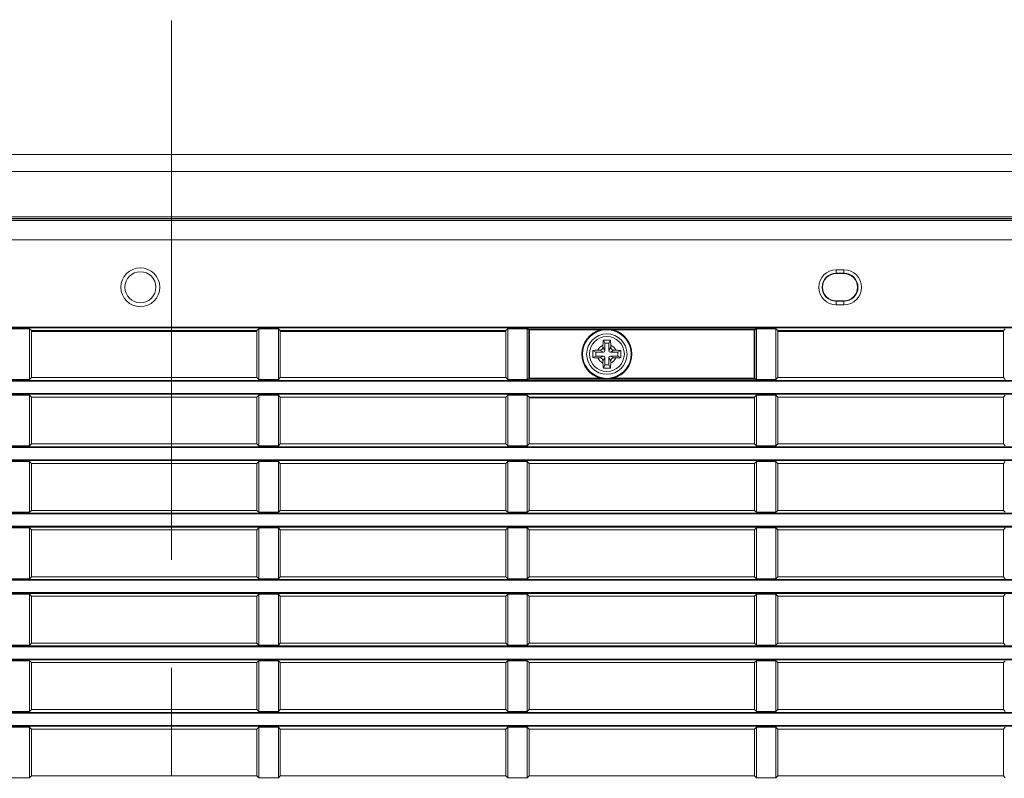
# Model space of a CAD drawing. Header units: millimetres. Extents: x 3925 to 5043, y -86 to 778.
# Tile 153 of 256: x 4069 to 4101, y 367 to 392. Entities that reach past the tile are written whole.
import ezdxf

# ---------------------------------------------------------------- set-up
doc = ezdxf.new("R2010")
doc.units = ezdxf.units.MM
doc.header["$LTSCALE"] = 46.255
doc.header["$PDMODE"] = 3
doc.header["$PDSIZE"] = 1
doc.linetypes.add('AM_ISO08W050', pattern=[18, 12, -1.5, 3, -1.5])
doc.linetypes.add('CENTER', pattern=[0.6, 0.375, -0.075, 0.075, -0.075])
doc.layers.get('0').update_dxf_attribs({"linetype": 'CONTINUOUS'})
doc.layers.get('Defpoints').update_dxf_attribs({"linetype": 'CONTINUOUS'})
for name, color, linetype in [('85-1A626G050DXF_CONTINUOUS_LINE', 7, 'CONTINUOUS'), ('H30-RIGHT-CODXF_CONTINUOUS_LINE', 7, 'CONTINUOUS'), ('H30K-MESH-FODXF_CONTINUOUS_LINE', 7, 'CONTINUOUS'), ('H30K-TOP-COVDXF_CONTINUOUS_LINE', 7, 'CONTINUOUS')]:
    doc.layers.add(name, color=color, linetype=linetype)
doc.layers.add('AM_7', color=4, linetype='AM_ISO08W050', lineweight=25)
doc.styles.add('SLDTEXTSTYLE0', font='arialbd.ttf', dxfattribs={"height": 5.5})
doc.styles.add('SLDTEXTSTYLE2', font='arial.ttf')
doc.dimstyles.new('SLDDIMSTYLE1', dxfattribs={"dimtxt": 5.650301, "dimasz": 4.572, "dimexe": 0, "dimexo": 0.0625, "dimgap": 1.412575, "dimtad": 0, "dimtih": 1, "dimtoh": 1, "dimlfac": 3.5, "dimrnd": 1e-09, "dimzin": 4, "dimdsep": 46, "dimtxsty": 'SLDTEXTSTYLE0', "dimsah": 1, "dimcen": 0.09, "dimadec": 0, "dimazin": 1, "dimtol": 1, "dimtp": 0.8, "dimtm": 0.8, "dimtfac": 1, "dimtdec": 1, "dimtofl": 0, "dimtmove": 0, "dimatfit": 3, "dimfxl": 1, "dimfrac": 2, "dimtolj": 1, "dimarcsym": 0})

# ---------------------------------------------------------------- blocks, each defined once
blk = doc.blocks.new('*D89')
at = {"color": 0, "linetype": 'Continuous', "lineweight": -2}
for p, q in [((4026.494, 366.074), (4026.494, 407.698)), ((4127.469, 407.698), (4029.494, 407.698)), ((4130.469, 362.617), (4130.469, 407.698))]:
    blk.add_line(p, q, dxfattribs=at)
at = {"color": 0, "linetype": 'Continuous', "lineweight": 0}
for points in [[(4029.494, 408.198), (4029.494, 407.198), (4026.494, 407.698)], [(4127.469, 408.198), (4127.469, 407.198), (4130.469, 407.698)]]:
    blk.add_solid(points, dxfattribs=at)
at = {"layer": 'Defpoints', "color": 0, "linetype": 'Continuous', "lineweight": 0}
for p in [(4026.494, 407.698), (4026.494, 366.011), (4130.469, 362.555)]:
    blk.add_point(p, dxfattribs=at)
at = {"color": 0, "linetype": 'Continuous', "lineweight": 0, "insert": (4078.481, 411.033), "char_height": 3, "attachment_point": 5, "style": 'SLDTEXTSTYLE2'}
blk.add_mtext('\\A1;415.90 [16.37]', dxfattribs=at)

msp = doc.modelspace()

# ---------------------------------------------------------------- linework, layer by layer
at = {"layer": '85-1A626G050DXF_CONTINUOUS_LINE', "color": 7, "linetype": 'Continuous', "lineweight": 0}
for p, q in [((4087.8688, 381.2987), (4087.8688, 381.2373)), ((4087.9313, 381.1248), (4087.8688, 381.2373)), ((4087.9313, 381.3623), (4087.8815, 381.4619)), ((4087.9313, 381.3623), (4087.9313, 381.1248)), ((4088.0563, 381.3623), (4087.9313, 381.3623)), ((4088.0563, 381.3623), (4088.1062, 381.4619)), ((4088.0563, 381.1248), (4088.0563, 381.3623)), ((4088.0563, 381.1248), (4088.1188, 381.2373)), ((4088.1188, 381.2987), (4088.1188, 381.2373)), ((4087.6438, 381.0748), (4087.5442, 381.1246)), ((4087.6438, 380.9498), (4087.5442, 380.8999)), ((4087.6438, 381.0748), (4087.6438, 380.9498)), ((4087.8813, 381.0748), (4087.6438, 381.0748)), ((4087.6438, 380.9498), (4087.8813, 380.9498)), ((4087.7074, 381.1373), (4087.7688, 381.1373)), ((4087.7074, 380.8873), (4087.7688, 380.8873)), ((4087.8813, 381.0748), (4087.7688, 381.1373)), ((4087.8813, 380.9498), (4087.7688, 380.8873)), ((4087.9313, 380.8998), (4087.8688, 380.7873)), ((4087.9313, 380.8998), (4087.9313, 380.6623)), ((4088.0563, 380.6623), (4088.0563, 380.8998)), ((4088.0563, 380.8998), (4088.1188, 380.7873)), ((4088.1063, 381.0748), (4088.2188, 381.1373)), ((4088.3438, 381.0748), (4088.1063, 381.0748)), ((4088.1063, 380.9498), (4088.3438, 380.9498)), ((4088.1063, 380.9498), (4088.2188, 380.8873)), ((4088.2803, 381.1373), (4088.2188, 381.1373)), ((4088.2803, 380.8873), (4088.2188, 380.8873)), ((4088.3438, 381.0748), (4088.4435, 381.1246)), ((4088.3438, 380.9498), (4088.3438, 381.0748)), ((4088.3438, 380.9498), (4088.4435, 380.8999)), ((4087.8688, 380.7258), (4087.8688, 380.7873)), ((4087.9313, 380.6623), (4087.8815, 380.5626)), ((4087.9313, 380.6623), (4088.0563, 380.6623)), ((4088.0563, 380.6623), (4088.1062, 380.5626)), ((4088.1188, 380.7258), (4088.1188, 380.7873))]:
    msp.add_line(p, q, dxfattribs=at)
for points in [[(4087.8688, 381.2987), (4087.8692, 381.3288), (4087.8702, 381.3547), (4087.8715, 381.3771), (4087.8731, 381.3967), (4087.8748, 381.4144), (4087.8768, 381.4308), (4087.879, 381.4466), (4087.8815, 381.4619)], [(4087.8815, 381.4619), (4087.9186, 381.4639), (4087.9561, 381.4651), (4087.9938, 381.4655)], [(4087.9938, 381.4655), (4088.0316, 381.4651), (4088.0691, 381.4639), (4088.1062, 381.4619)], [(4088.1062, 381.4619), (4088.1087, 381.4465), (4088.1109, 381.4305), (4088.1129, 381.4139), (4088.1147, 381.3962), (4088.1162, 381.3765), (4088.1175, 381.3543), (4088.1185, 381.3285), (4088.1188, 381.2987)], [(4087.5442, 380.8999), (4087.5424, 380.9319), (4087.5412, 380.964), (4087.5406, 380.9962), (4087.5406, 381.0284), (4087.5412, 381.0605), (4087.5424, 381.0926), (4087.5442, 381.1246)], [(4087.5442, 381.1246), (4087.5807, 381.13), (4087.6205, 381.134), (4087.6631, 381.1364), (4087.7074, 381.1373)], [(4087.7074, 380.8873), (4087.6719, 380.8878), (4087.6373, 380.8894), (4087.6042, 380.892), (4087.5731, 380.8955), (4087.5442, 380.8999)], [(4088.2803, 381.1373), (4088.3158, 381.1367), (4088.3504, 381.1351), (4088.3835, 381.1325), (4088.4146, 381.129), (4088.4435, 381.1246)], [(4088.4435, 380.8999), (4088.407, 380.8945), (4088.3672, 380.8906), (4088.3246, 380.8881), (4088.2803, 380.8873)], [(4088.4435, 381.1246), (4088.4453, 381.0926), (4088.4465, 381.0605), (4088.4471, 381.0284), (4088.4471, 380.9962), (4088.4465, 380.964), (4088.4453, 380.9319), (4088.4435, 380.8999)], [(4087.8815, 380.5626), (4087.879, 380.578), (4087.8768, 380.594), (4087.8748, 380.6106), (4087.873, 380.6283), (4087.8715, 380.648), (4087.8702, 380.6702), (4087.8692, 380.696), (4087.8688, 380.7258)], [(4088.1188, 380.7258), (4088.1185, 380.6957), (4088.1175, 380.6698), (4088.1162, 380.6474), (4088.1146, 380.6278), (4088.1128, 380.6101), (4088.1109, 380.5937), (4088.1087, 380.5779), (4088.1062, 380.5626)], [(4087.9938, 380.559), (4087.9561, 380.5594), (4087.9186, 380.5606), (4087.8815, 380.5626)], [(4088.1062, 380.5626), (4088.0691, 380.5606), (4088.0316, 380.5594), (4087.9938, 380.559)]]:
    msp.add_lwpolyline(points, dxfattribs=at)
msp.add_circle((4087.9938, 381.0123), 0.5625, dxfattribs=at)
for centre, radius, start, end in [((4087.9938, 381.0123), 0.3125, 113.57818, 156.42182), ((4087.7688, 381.2373), 0.1, 270, 0), ((4087.9938, 381.0123), 0.3125, 23.57818, 66.42182), ((4088.2188, 381.2373), 0.1, 180, 270), ((4087.9938, 381.0123), 0.3125, 203.57818, 246.42182), ((4087.7688, 380.7873), 0.1, 0, 90), ((4087.8813, 381.1248), 0.05, 270, 0), ((4087.8813, 380.8998), 0.05, 0, 90), ((4088.1063, 381.1248), 0.05, 180, 270), ((4088.1063, 380.8998), 0.05, 90, 180), ((4087.9938, 381.0123), 0.3125, 293.57818, 336.42182), ((4088.2188, 380.7873), 0.1, 90, 180)]:
    msp.add_arc(centre, radius, start, end, dxfattribs=at)
at = {"layer": 'AM_7', "linetype": 'CENTER', "lineweight": 15}
msp.add_line((4073.9944, 391.7398), (4073.9933, 333.3648), dxfattribs=at)
at = {"layer": 'H30-RIGHT-CODXF_CONTINUOUS_LINE', "color": 7, "linetype": 'Continuous', "lineweight": 0}
for p, q in [((4038.9938, 385.3099), (4112.9938, 385.3099)), ((4038.9938, 384.6896), (4112.9938, 384.6896)), ((4095.3688, 383.7248), (4095.3688, 383.5998)), ((4095.3688, 383.7248), (4095.6188, 383.7248)), ((4095.3688, 383.6131), (4095.6188, 383.6131)), ((4095.6188, 383.5998), (4095.3688, 383.5998)), ((4095.6188, 383.7248), (4095.6188, 383.5998)), ((4095.3688, 382.5998), (4095.3688, 382.7248)), ((4095.3688, 382.7248), (4095.6188, 382.7248)), ((4095.6188, 382.7114), (4095.3688, 382.7114)), ((4095.6188, 382.5998), (4095.3688, 382.5998)), ((4095.6188, 382.5998), (4095.6188, 382.7248)), ((4038.9938, 381.8815), (4112.9938, 381.8815)), ((4038.9938, 381.8566), (4112.9938, 381.8566)), ((4068.7188, 381.8286), (4069.4325, 381.8286)), ((4069.4325, 380.1959), (4069.4325, 381.8286)), ((4069.4938, 381.7673), (4069.4325, 381.8286)), ((4069.4938, 380.2573), (4069.4938, 381.7673)), ((4076.7438, 381.7673), (4069.4938, 381.7673)), ((4069.4938, 381.7373), (4076.7438, 381.7373)), ((4076.8052, 381.8286), (4076.7438, 381.7673)), ((4076.7438, 380.2573), (4076.7438, 381.7673)), ((4076.8052, 381.8286), (4076.8052, 380.1959)), ((4076.8052, 381.8286), (4077.4325, 381.8286)), ((4077.4325, 380.1959), (4077.4325, 381.8286)), ((4077.4938, 381.7673), (4077.4325, 381.8286)), ((4077.4938, 380.2573), (4077.4938, 381.7673)), ((4084.7438, 381.7673), (4077.4938, 381.7673)), ((4077.4938, 381.7373), (4084.7438, 381.7373)), ((4084.8052, 381.8286), (4084.7438, 381.7673)), ((4084.7438, 381.7673), (4084.7438, 380.2573)), ((4084.8052, 381.8286), (4084.8052, 380.1959)), ((4084.8052, 381.8286), (4085.4617, 381.8286)), ((4085.4356, 380.2198), (4085.4356, 381.8048)), ((4085.4871, 381.7912), (4085.4356, 381.8048)), ((4085.5098, 381.816), (4085.4617, 381.8286)), ((4085.4871, 381.7912), (4085.4871, 380.2333)), ((4085.4871, 381.7912), (4087.7909, 381.7912)), ((4085.5098, 381.816), (4085.507, 381.8156)), ((4085.5098, 380.2085), (4085.5098, 381.816)), ((4085.5098, 381.816), (4092.7279, 381.816)), ((4087.7909, 381.7912), (4087.7972, 381.7671)), ((4088.1968, 381.7912), (4088.1905, 381.7671)), ((4088.1968, 381.7912), (4092.7506, 381.7912)), ((4092.7279, 381.816), (4092.776, 381.8286)), ((4092.7279, 380.2085), (4092.7279, 381.816)), ((4092.7506, 381.7912), (4092.8021, 381.8048)), ((4092.7506, 380.2333), (4092.7506, 381.7912)), ((4092.776, 381.8286), (4093.4325, 381.8286)), ((4092.8021, 381.8048), (4092.8021, 380.2198)), ((4093.4325, 380.1959), (4093.4325, 381.8286)), ((4093.4938, 381.7673), (4093.4325, 381.8286)), ((4093.4938, 380.2573), (4093.4938, 381.7673)), ((4100.7438, 381.7673), (4093.4938, 381.7673)), ((4093.4938, 381.7373), (4100.7438, 381.7373)), ((4100.8052, 381.8286), (4100.7438, 381.7673)), ((4100.7438, 380.2573), (4100.7438, 381.7673)), ((4069.4325, 380.1959), (4069.4938, 380.2573)), ((4069.4938, 380.2573), (4076.7438, 380.2573)), ((4076.7438, 380.2573), (4076.8052, 380.1959)), ((4077.4325, 380.1959), (4077.4938, 380.2573)), ((4077.4938, 380.2573), (4084.7438, 380.2573)), ((4084.7438, 380.2573), (4084.8052, 380.1959)), ((4087.7909, 380.2333), (4087.7972, 380.2574)), ((4088.1968, 380.2333), (4088.1905, 380.2574)), ((4093.4325, 380.1959), (4093.4938, 380.2573)), ((4093.4938, 380.2573), (4100.7438, 380.2573)), ((4100.7438, 380.2573), (4100.8052, 380.1959)), ((4112.9938, 380.1679), (4038.9938, 380.1679)), ((4112.9938, 380.143), (4038.9938, 380.143)), ((4069.4325, 380.1959), (4068.7188, 380.1959)), ((4077.4325, 380.1959), (4076.8052, 380.1959)), ((4085.4617, 380.1959), (4084.8052, 380.1959)), ((4085.4871, 380.2333), (4085.4356, 380.2198)), ((4085.5098, 380.2085), (4085.4617, 380.1959)), ((4087.7909, 380.2333), (4085.4871, 380.2333)), ((4092.7279, 380.2085), (4085.5098, 380.2085)), ((4092.7506, 380.2333), (4088.1968, 380.2333)), ((4092.7279, 380.2085), (4092.7307, 380.2089)), ((4092.7279, 380.2085), (4092.776, 380.1959)), ((4092.7506, 380.2333), (4092.8021, 380.2198)), ((4093.4325, 380.1959), (4092.776, 380.1959)), ((4038.9938, 379.7465), (4112.9938, 379.7465)), ((4038.9938, 379.7216), (4112.9938, 379.7216)), ((4068.8052, 379.6936), (4069.4325, 379.6936)), ((4069.4325, 378.0609), (4069.4325, 379.6936)), ((4069.4938, 379.6323), (4069.4325, 379.6936)), ((4069.4938, 378.1223), (4069.4938, 379.6323)), ((4069.4938, 379.6323), (4076.7438, 379.6323)), ((4076.8052, 379.6936), (4076.7438, 379.6323)), ((4076.7438, 378.1223), (4076.7438, 379.6323)), ((4076.8052, 379.6936), (4076.8052, 378.0609)), ((4076.8052, 379.6936), (4077.4325, 379.6936)), ((4077.4325, 378.0609), (4077.4325, 379.6936)), ((4077.4938, 379.6323), (4077.4325, 379.6936)), ((4077.4938, 378.1223), (4077.4938, 379.6323)), ((4077.4938, 379.6323), (4084.7438, 379.6323)), ((4084.8052, 379.6936), (4084.7438, 379.6323)), ((4084.7438, 378.1223), (4084.7438, 379.6323)), ((4084.8052, 379.6936), (4084.8052, 378.0609)), ((4084.8052, 379.6936), (4085.4325, 379.6936)), ((4085.4325, 378.0609), (4085.4325, 379.6936)), ((4085.4325, 379.6936), (4085.4938, 379.6323)), ((4085.4938, 378.1223), (4085.4938, 379.6323)), ((4085.4938, 379.6323), (4092.7438, 379.6323)), ((4092.8052, 379.6936), (4092.7438, 379.6323)), ((4092.7438, 378.1223), (4092.7438, 379.6323)), ((4092.8052, 379.6936), (4092.8052, 378.0609)), ((4092.8052, 379.6936), (4093.4325, 379.6936)), ((4093.4325, 378.0609), (4093.4325, 379.6936)), ((4093.4938, 379.6323), (4093.4325, 379.6936)), ((4093.4938, 378.1223), (4093.4938, 379.6323)), ((4093.4938, 379.6323), (4100.7438, 379.6323)), ((4100.8052, 379.6936), (4100.7438, 379.6323)), ((4100.7438, 378.1223), (4100.7438, 379.6323)), ((4085.4938, 379.6023), (4092.7438, 379.6023)), ((4069.4325, 378.0609), (4068.8052, 378.0609)), ((4069.4325, 378.0609), (4069.4938, 378.1223)), ((4076.7438, 378.1223), (4069.4938, 378.1223)), ((4076.7438, 378.1223), (4076.8052, 378.0609)), ((4077.4325, 378.0609), (4076.8052, 378.0609)), ((4077.4325, 378.0609), (4077.4938, 378.1223)), ((4084.7438, 378.1223), (4077.4938, 378.1223)), ((4084.7438, 378.1223), (4084.8052, 378.0609)), ((4085.4325, 378.0609), (4084.8052, 378.0609)), ((4085.4325, 378.0609), (4085.4938, 378.1223)), ((4092.7438, 378.1223), (4085.4938, 378.1223)), ((4092.7438, 378.1223), (4092.8052, 378.0609)), ((4093.4325, 378.0609), (4092.8052, 378.0609)), ((4093.4325, 378.0609), (4093.4938, 378.1223)), ((4100.7438, 378.1223), (4093.4938, 378.1223)), ((4100.7438, 378.1223), (4100.8052, 378.0609)), ((4112.9938, 378.0329), (4038.9938, 378.0329)), ((4112.9938, 378.008), (4038.9938, 378.008)), ((4038.9938, 377.6115), (4112.9938, 377.6115)), ((4038.9938, 377.5866), (4112.9938, 377.5866)), ((4068.8052, 377.5586), (4069.4325, 377.5586)), ((4069.4325, 375.9259), (4069.4325, 377.5586)), ((4069.4938, 377.4973), (4069.4325, 377.5586)), ((4069.4938, 375.9873), (4069.4938, 377.4973)), ((4076.7438, 377.4973), (4069.4938, 377.4973)), ((4076.8052, 377.5586), (4076.7438, 377.4973)), ((4076.7438, 375.9873), (4076.7438, 377.4973)), ((4076.8052, 377.5586), (4076.8052, 375.9259)), ((4076.8052, 377.5586), (4077.4325, 377.5586)), ((4077.4325, 375.9259), (4077.4325, 377.5586)), ((4077.4938, 377.4973), (4077.4325, 377.5586)), ((4077.4938, 375.9873), (4077.4938, 377.4973)), ((4084.7438, 377.4973), (4077.4938, 377.4973)), ((4084.8052, 377.5586), (4084.7438, 377.4973)), ((4084.7438, 375.9873), (4084.7438, 377.4973)), ((4084.8052, 377.5586), (4084.8052, 375.9259)), ((4084.8052, 377.5586), (4085.4325, 377.5586)), ((4085.4325, 375.9259), (4085.4325, 377.5586)), ((4085.4938, 377.4973), (4085.4325, 377.5586)), ((4085.4938, 377.4973), (4085.4938, 375.9873)), ((4092.7438, 377.4973), (4085.4938, 377.4973)), ((4092.8052, 377.5586), (4092.7438, 377.4973)), ((4092.7438, 375.9873), (4092.7438, 377.4973)), ((4092.8052, 377.5586), (4092.8052, 375.9259)), ((4092.8052, 377.5586), (4093.4325, 377.5586)), ((4093.4325, 375.9259), (4093.4325, 377.5586)), ((4093.4938, 377.4973), (4093.4325, 377.5586)), ((4093.4938, 375.9873), (4093.4938, 377.4973)), ((4100.7438, 377.4973), (4093.4938, 377.4973)), ((4100.8052, 377.5586), (4100.7438, 377.4973)), ((4100.7438, 375.9873), (4100.7438, 377.4973)), ((4112.9938, 375.8979), (4038.9938, 375.8979)), ((4112.9938, 375.873), (4038.9938, 375.873)), ((4069.4325, 375.9259), (4068.8052, 375.9259)), ((4069.4325, 375.9259), (4069.4938, 375.9873)), ((4076.7438, 375.9873), (4069.4938, 375.9873)), ((4076.7438, 375.9873), (4076.8052, 375.9259)), ((4077.4325, 375.9259), (4076.8052, 375.9259)), ((4077.4325, 375.9259), (4077.4938, 375.9873)), ((4084.7438, 375.9873), (4077.4938, 375.9873)), ((4084.7438, 375.9873), (4084.8052, 375.9259)), ((4085.4325, 375.9259), (4084.8052, 375.9259)), ((4085.4325, 375.9259), (4085.4938, 375.9873)), ((4092.7438, 375.9873), (4085.4938, 375.9873)), ((4092.7438, 375.9873), (4092.8052, 375.9259)), ((4093.4325, 375.9259), (4092.8052, 375.9259)), ((4093.4325, 375.9259), (4093.4938, 375.9873)), ((4100.7438, 375.9873), (4093.4938, 375.9873)), ((4100.7438, 375.9873), (4100.8052, 375.9259)), ((4038.9938, 375.4765), (4112.9938, 375.4765)), ((4038.9938, 375.4516), (4112.9938, 375.4516)), ((4068.8052, 375.4236), (4069.4325, 375.4236)), ((4069.4325, 373.7909), (4069.4325, 375.4236)), ((4069.4938, 375.3623), (4069.4325, 375.4236)), ((4069.4938, 373.8523), (4069.4938, 375.3623)), ((4076.7438, 375.3623), (4069.4938, 375.3623)), ((4076.8052, 375.4236), (4076.7438, 375.3623)), ((4076.7438, 373.8523), (4076.7438, 375.3623)), ((4076.8052, 375.4236), (4076.8052, 373.7909)), ((4076.8052, 375.4236), (4077.4325, 375.4236)), ((4077.4325, 373.7909), (4077.4325, 375.4236)), ((4077.4938, 375.3623), (4077.4325, 375.4236)), ((4077.4938, 373.8523), (4077.4938, 375.3623)), ((4084.7438, 375.3623), (4077.4938, 375.3623)), ((4084.8052, 375.4236), (4084.7438, 375.3623)), ((4084.7438, 373.8523), (4084.7438, 375.3623)), ((4084.8052, 375.4236), (4084.8052, 373.7909)), ((4084.8052, 375.4236), (4085.4325, 375.4236)), ((4085.4325, 373.7909), (4085.4325, 375.4236)), ((4085.4938, 375.3623), (4085.4325, 375.4236)), ((4085.4938, 375.3623), (4085.4938, 373.8523)), ((4092.7438, 375.3623), (4085.4938, 375.3623)), ((4092.8052, 375.4236), (4092.7438, 375.3623)), ((4092.7438, 373.8523), (4092.7438, 375.3623)), ((4092.8052, 375.4236), (4092.8052, 373.7909)), ((4092.8052, 375.4236), (4093.4325, 375.4236)), ((4093.4325, 373.7909), (4093.4325, 375.4236)), ((4093.4938, 375.3623), (4093.4325, 375.4236)), ((4093.4938, 373.8523), (4093.4938, 375.3623)), ((4100.7438, 375.3623), (4093.4938, 375.3623)), ((4100.8052, 375.4236), (4100.7438, 375.3623)), ((4100.7438, 373.8523), (4100.7438, 375.3623)), ((4112.9938, 373.7629), (4038.9938, 373.7629)), ((4112.9938, 373.738), (4038.9938, 373.738)), ((4069.4325, 373.7909), (4068.8052, 373.7909)), ((4069.4325, 373.7909), (4069.4938, 373.8523)), ((4076.7438, 373.8523), (4069.4938, 373.8523)), ((4076.7438, 373.8523), (4076.8052, 373.7909)), ((4077.4325, 373.7909), (4076.8052, 373.7909)), ((4077.4325, 373.7909), (4077.4938, 373.8523)), ((4084.7438, 373.8523), (4077.4938, 373.8523)), ((4084.7438, 373.8523), (4084.8052, 373.7909)), ((4085.4325, 373.7909), (4084.8052, 373.7909)), ((4085.4325, 373.7909), (4085.4938, 373.8523)), ((4092.7438, 373.8523), (4085.4938, 373.8523)), ((4092.7438, 373.8523), (4092.8052, 373.7909)), ((4093.4325, 373.7909), (4092.8052, 373.7909)), ((4093.4325, 373.7909), (4093.4938, 373.8523)), ((4100.7438, 373.8523), (4093.4938, 373.8523)), ((4100.7438, 373.8523), (4100.8052, 373.7909)), ((4038.9938, 373.3415), (4112.9938, 373.3415)), ((4038.9938, 373.3166), (4112.9938, 373.3166)), ((4068.8052, 373.2886), (4069.4325, 373.2886)), ((4069.4325, 371.6559), (4069.4325, 373.2886)), ((4069.4938, 373.2273), (4069.4325, 373.2886)), ((4076.8052, 373.2886), (4076.7438, 373.2273)), ((4076.8052, 373.2886), (4076.8052, 371.6559)), ((4076.8052, 373.2886), (4077.4325, 373.2886)), ((4077.4325, 371.6559), (4077.4325, 373.2886)), ((4077.4938, 373.2273), (4077.4325, 373.2886)), ((4084.8052, 373.2886), (4084.7438, 373.2273)), ((4084.8052, 373.2886), (4084.8052, 371.6559)), ((4084.8052, 373.2886), (4085.4325, 373.2886)), ((4085.4325, 371.6559), (4085.4325, 373.2886)), ((4085.4938, 373.2273), (4085.4325, 373.2886)), ((4092.8052, 373.2886), (4092.7438, 373.2273)), ((4092.8052, 373.2886), (4092.8052, 371.6559)), ((4092.8052, 373.2886), (4093.4325, 373.2886)), ((4093.4325, 371.6559), (4093.4325, 373.2886)), ((4093.4938, 373.2273), (4093.4325, 373.2886)), ((4100.8052, 373.2886), (4100.7438, 373.2273)), ((4069.4938, 371.7173), (4069.4938, 373.2273)), ((4076.7438, 373.2273), (4069.4938, 373.2273)), ((4076.7438, 371.7173), (4076.7438, 373.2273)), ((4077.4938, 371.7173), (4077.4938, 373.2273)), ((4084.7438, 373.2273), (4077.4938, 373.2273)), ((4084.7438, 371.7173), (4084.7438, 373.2273)), ((4085.4938, 373.2273), (4085.4938, 371.7173)), ((4092.7438, 373.2273), (4085.4938, 373.2273)), ((4092.7438, 371.7173), (4092.7438, 373.2273)), ((4093.4938, 371.7173), (4093.4938, 373.2273)), ((4100.7438, 373.2273), (4093.4938, 373.2273)), ((4100.7438, 371.7173), (4100.7438, 373.2273)), ((4069.4325, 371.6559), (4069.4938, 371.7173)), ((4076.7438, 371.7173), (4069.4938, 371.7173)), ((4076.7438, 371.7173), (4076.8052, 371.6559)), ((4077.4325, 371.6559), (4077.4938, 371.7173)), ((4084.7438, 371.7173), (4077.4938, 371.7173)), ((4084.7438, 371.7173), (4084.8052, 371.6559)), ((4085.4325, 371.6559), (4085.4938, 371.7173)), ((4092.7438, 371.7173), (4085.4938, 371.7173)), ((4092.7438, 371.7173), (4092.8052, 371.6559)), ((4093.4325, 371.6559), (4093.4938, 371.7173)), ((4100.7438, 371.7173), (4093.4938, 371.7173)), ((4100.7438, 371.7173), (4100.8052, 371.6559)), ((4112.9938, 371.6279), (4038.9938, 371.6279)), ((4112.9938, 371.603), (4038.9938, 371.603)), ((4069.4325, 371.6559), (4068.8052, 371.6559)), ((4077.4325, 371.6559), (4076.8052, 371.6559)), ((4085.4325, 371.6559), (4084.8052, 371.6559)), ((4093.4325, 371.6559), (4092.8052, 371.6559)), ((4038.9938, 371.2065), (4112.9938, 371.2065)), ((4038.9938, 371.1816), (4112.9938, 371.1816)), ((4068.8052, 371.1536), (4069.4325, 371.1536)), ((4069.4325, 369.5209), (4069.4325, 371.1536)), ((4069.4938, 371.0923), (4069.4325, 371.1536)), ((4069.4938, 369.5823), (4069.4938, 371.0923)), ((4076.7438, 371.0923), (4069.4938, 371.0923)), ((4076.8052, 371.1536), (4076.7438, 371.0923)), ((4076.7438, 369.5823), (4076.7438, 371.0923)), ((4076.8052, 371.1536), (4076.8052, 369.5209)), ((4076.8052, 371.1536), (4077.4325, 371.1536)), ((4077.4325, 369.5209), (4077.4325, 371.1536)), ((4077.4938, 371.0923), (4077.4325, 371.1536)), ((4077.4938, 369.5823), (4077.4938, 371.0923)), ((4084.7438, 371.0923), (4077.4938, 371.0923)), ((4084.8052, 371.1536), (4084.7438, 371.0923)), ((4084.7438, 369.5823), (4084.7438, 371.0923)), ((4084.8052, 371.1536), (4084.8052, 369.5209)), ((4084.8052, 371.1536), (4085.4325, 371.1536)), ((4085.4325, 369.5209), (4085.4325, 371.1536)), ((4085.4938, 371.0923), (4085.4325, 371.1536)), ((4085.4938, 371.0923), (4085.4938, 369.5823)), ((4092.7438, 371.0923), (4085.4938, 371.0923)), ((4092.8052, 371.1536), (4092.7438, 371.0923)), ((4092.7438, 369.5823), (4092.7438, 371.0923)), ((4092.8052, 371.1536), (4093.4325, 371.1536)), ((4092.8052, 371.1536), (4092.8052, 369.5209)), ((4093.4325, 369.5209), (4093.4325, 371.1536)), ((4093.4938, 371.0923), (4093.4325, 371.1536)), ((4100.7438, 371.0923), (4093.4938, 371.0923)), ((4093.4938, 369.5823), (4093.4938, 371.0923)), ((4100.8052, 371.1536), (4100.7438, 371.0923)), ((4100.7438, 369.5823), (4100.7438, 371.0923)), ((4112.9938, 369.4929), (4038.9938, 369.4929)), ((4069.4325, 369.5209), (4068.8052, 369.5209)), ((4069.4325, 369.5209), (4069.4938, 369.5823)), ((4076.7438, 369.5823), (4069.4938, 369.5823)), ((4076.7438, 369.5823), (4076.8052, 369.5209)), ((4077.4325, 369.5209), (4076.8052, 369.5209)), ((4077.4325, 369.5209), (4077.4938, 369.5823)), ((4084.7438, 369.5823), (4077.4938, 369.5823)), ((4084.7438, 369.5823), (4084.8052, 369.5209)), ((4085.4325, 369.5209), (4084.8052, 369.5209)), ((4085.4325, 369.5209), (4085.4938, 369.5823)), ((4092.7438, 369.5823), (4085.4938, 369.5823)), ((4092.7438, 369.5823), (4092.8052, 369.5209)), ((4093.4325, 369.5209), (4092.8052, 369.5209)), ((4093.4325, 369.5209), (4093.4938, 369.5823)), ((4100.7438, 369.5823), (4093.4938, 369.5823)), ((4100.7438, 369.5823), (4100.8052, 369.5209)), ((4112.9938, 369.468), (4038.9938, 369.468)), ((4038.9938, 369.0715), (4112.9938, 369.0715)), ((4038.9938, 369.0466), (4112.9938, 369.0466)), ((4068.8052, 369.0186), (4069.4325, 369.0186)), ((4069.4325, 367.3859), (4069.4325, 369.0186)), ((4069.4938, 368.9573), (4069.4325, 369.0186)), ((4069.4938, 367.4473), (4069.4938, 368.9573)), ((4076.7438, 368.9573), (4069.4938, 368.9573)), ((4076.8052, 369.0186), (4076.7438, 368.9573)), ((4076.7438, 367.4473), (4076.7438, 368.9573)), ((4076.8052, 369.0186), (4076.8052, 367.3859)), ((4076.8052, 369.0186), (4077.4325, 369.0186)), ((4077.4325, 367.3859), (4077.4325, 369.0186)), ((4077.4938, 368.9573), (4077.4325, 369.0186)), ((4077.4938, 367.4473), (4077.4938, 368.9573)), ((4084.7438, 368.9573), (4077.4938, 368.9573)), ((4084.8052, 369.0186), (4084.7438, 368.9573)), ((4084.7438, 367.4473), (4084.7438, 368.9573)), ((4084.8052, 369.0186), (4084.8052, 367.3859)), ((4084.8052, 369.0186), (4085.4325, 369.0186)), ((4085.4325, 367.3859), (4085.4325, 369.0186)), ((4085.4938, 368.9573), (4085.4325, 369.0186)), ((4085.4938, 368.9573), (4085.4938, 367.4473)), ((4092.7438, 368.9573), (4085.4938, 368.9573)), ((4092.8052, 369.0186), (4092.7438, 368.9573)), ((4092.7438, 367.4473), (4092.7438, 368.9573)), ((4092.8052, 369.0186), (4093.4325, 369.0186)), ((4092.8052, 369.0186), (4092.8052, 367.3859)), ((4093.4938, 368.9573), (4093.4325, 369.0186)), ((4093.4325, 367.3859), (4093.4325, 369.0186)), ((4100.7438, 368.9573), (4093.4938, 368.9573)), ((4093.4938, 367.4473), (4093.4938, 368.9573)), ((4100.8052, 369.0186), (4100.7438, 368.9573)), ((4100.7438, 367.4473), (4100.7438, 368.9573)), ((4069.4325, 367.3859), (4068.8052, 367.3859)), ((4069.4325, 367.3859), (4069.4938, 367.4473)), ((4076.7438, 367.4473), (4069.4938, 367.4473)), ((4076.7438, 367.4473), (4076.8052, 367.3859)), ((4077.4325, 367.3859), (4076.8052, 367.3859)), ((4077.4325, 367.3859), (4077.4938, 367.4473)), ((4084.7438, 367.4473), (4077.4938, 367.4473)), ((4084.7438, 367.4473), (4084.8052, 367.3859)), ((4085.4325, 367.3859), (4084.8052, 367.3859)), ((4085.4325, 367.3859), (4085.4938, 367.4473)), ((4092.7438, 367.4473), (4085.4938, 367.4473)), ((4092.7438, 367.4473), (4092.8052, 367.3859)), ((4093.4325, 367.3859), (4092.8052, 367.3859)), ((4093.4325, 367.3859), (4093.4938, 367.4473)), ((4100.7438, 367.4473), (4093.4938, 367.4473)), ((4100.7438, 367.4473), (4100.8052, 367.3859))]:
    msp.add_line(p, q, dxfattribs=at)
for points in [[(4085.4967, 381.8107), (4085.4905, 381.8031), (4085.4871, 381.7912)], [(4085.507, 381.8156), (4085.4987, 381.8122), (4085.4967, 381.8107)], [(4087.7909, 381.7912), (4087.8482, 381.7976), (4087.9051, 381.8019), (4087.9626, 381.8042), (4088.0201, 381.8043), (4088.0785, 381.8022), (4088.1376, 381.7978), (4088.1968, 381.7912)], [(4087.7972, 381.7671), (4087.8527, 381.7795), (4087.9079, 381.7879), (4087.9635, 381.7923), (4088.0193, 381.7924), (4088.0759, 381.7883), (4088.1332, 381.7799), (4088.1905, 381.7671)], [(4092.7506, 381.7912), (4092.7472, 381.8032), (4092.7389, 381.8123), (4092.7279, 381.816)], [(4088.1905, 380.2574), (4088.135, 380.245), (4088.0798, 380.2366), (4088.0242, 380.2323), (4087.9684, 380.2321), (4087.9118, 380.2362), (4087.8545, 380.2446), (4087.7972, 380.2574)], [(4085.4871, 380.2333), (4085.4905, 380.2213), (4085.4988, 380.2123), (4085.5098, 380.2085)], [(4088.1968, 380.2333), (4088.1395, 380.2269), (4088.0826, 380.2226), (4088.0251, 380.2203), (4087.9676, 380.2202), (4087.9092, 380.2224), (4087.8501, 380.2267), (4087.7909, 380.2333)], [(4092.7307, 380.2089), (4092.739, 380.2123), (4092.741, 380.2138)], [(4092.741, 380.2138), (4092.7472, 380.2214), (4092.7506, 380.2333)]]:
    msp.add_lwpolyline(points, dxfattribs=at)
for centre, radius in [((4072.9938, 383.1623), 0.625), ((4072.9938, 383.1623), 0.5), ((4087.9938, 381.0123), 0.65)]:
    msp.add_circle(centre, radius, dxfattribs=at)
for centre, radius, start, end in [((4095.3688, 383.1623), 0.5625, 90, 270), ((4095.3688, 383.1623), 0.4508, 90, 270), ((4095.3688, 383.1623), 0.4375, 90, 270), ((4095.6188, 383.1623), 0.5625, 270, 90), ((4095.6188, 383.1623), 0.4508, 270, 90), ((4095.6188, 383.1623), 0.4375, 270, 90), ((4087.9938, 381.0123), 0.8049, 104.60481, 255.39519), ((4087.9938, 381.0123), 0.78, 104.60481, 255.39519), ((4087.9938, 381.0123), 0.78, 284.60481, 75.39519), ((4087.9938, 381.0123), 0.8049, 284.60481, 75.39519)]:
    msp.add_arc(centre, radius, start, end, dxfattribs=at)
for centre, major_axis, start_param, end_param in [((4085.4631, 381.8035), (0.0268, -0.0071), 1.8551983, 3.3744676), ((4092.7746, 381.8035), (0.0268, 0.0071), -0.232875, 1.2863943), ((4085.4631, 380.2211), (0.0268, 0.0071), 2.9087177, 4.427987), ((4092.7746, 380.2211), (0.0268, -0.0071), -1.2863943, 0.232875)]:
    msp.add_ellipse(centre, major_axis=major_axis, ratio=0.9007478, start_param=start_param, end_param=end_param, dxfattribs=at)
at = {"layer": 'H30K-MESH-FODXF_CONTINUOUS_LINE', "color": 7, "linetype": 'Continuous', "lineweight": 0}
msp.add_line((4092.6188, 379.6323), (4092.6188, 379.6023), dxfattribs=at)
at = {"layer": 'H30K-TOP-COVDXF_CONTINUOUS_LINE', "color": 7, "linetype": 'Continuous', "lineweight": 0}
for p, q in [((4027.2924, 387.4298), (4127.69, 387.4298)), ((4026.672, 386.8809), (4125.3157, 386.8809)), ((4026.4938, 385.4298), (4125.6842, 385.4298)), ((4027.6985, 385.3694), (4119.9867, 385.3694)), ((4027.752, 385.3198), (4119.959, 385.3198)), ((4070.7001, 381.7673), (4070.7151, 381.7373)), ((4071.5938, 381.7373), (4071.5938, 381.7673)), ((4071.8938, 381.7673), (4071.8938, 381.7373)), ((4072.7726, 381.7373), (4072.7876, 381.7673)), ((4077.9281, 381.7673), (4077.9281, 381.7373)), ((4084.0046, 381.7673), (4084.0046, 381.7373)), ((4084.1688, 381.7373), (4084.1688, 381.7673)), ((4094.7796, 381.7673), (4094.7796, 381.7373)), ((4095.6688, 381.7673), (4095.6688, 381.7373)), ((4095.9753, 381.7673), (4095.9796, 381.7373)), ((4098.2592, 381.7373), (4098.2635, 381.7673))]:
    msp.add_line(p, q, dxfattribs=at)

# ---------------------------------------------------------------- dimensions: what is measured, and where the dimension line sits
at = {"color": 2, "linetype": 'Continuous', "lineweight": 0}
dim = msp.add_linear_dim(base=(4026.4938, 407.6982), p1=(4130.4691, 362.5547), p2=(4026.4938, 366.0112), dimstyle='SLDDIMSTYLE1', override={"dimtxt": 3, "dimasz": 3, "dimtad": 1, "dimtih": 0, "dimlfac": 4, "dimtxsty": 'SLDTEXTSTYLE2', "dimtol": 0, "dimtp": 0.6, "dimtm": 0.6}, dxfattribs=at)
dim.commit()
dim.dimension.update_dxf_attribs({"geometry": '*D89', "text_midpoint": (4078.4815, 407.6982), "dimtype": 160})

doc.saveas('drawing.dxf')
